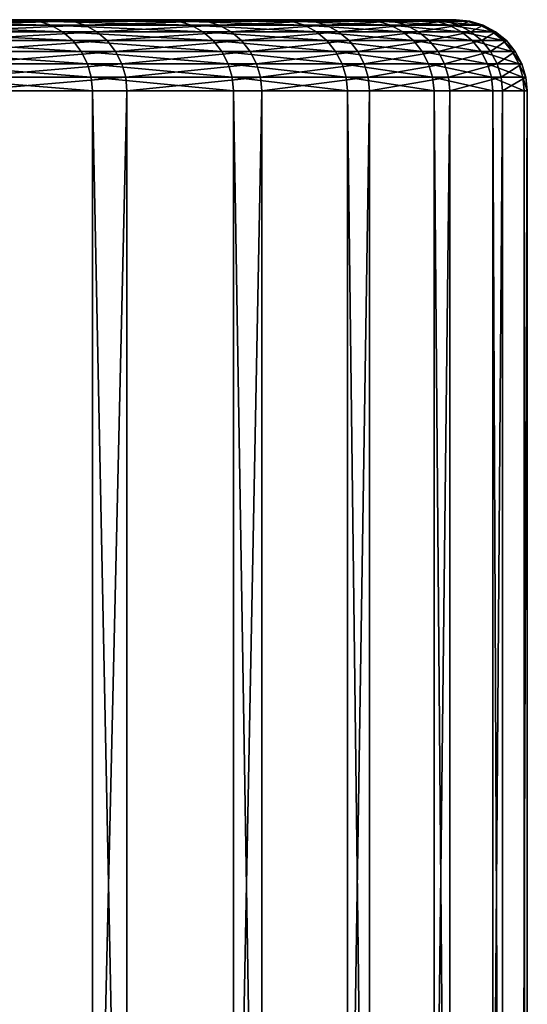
# Model space of a CAD drawing. Header units: metres. Extents: x -30 to 30, y -76 to 64.
# Tile 225 of 256: x 21.57 to 22.99, y -57.76 to -55. Entities that reach past the tile are written whole.
import ezdxf

# ---------------------------------------------------------------- set-up
doc = ezdxf.new("R2010")
doc.units = ezdxf.units.M
doc.layers.add('solid_508511', color=7, linetype='CONTINUOUS')

msp = doc.modelspace()

# ---------------------------------------------------------------- linework, layer by layer
at = {"layer": 'solid_508511'}
for points in [[(19.338652, -55, 8.18636), (21.202007, -55, 8.385393), (21.65967, -55, 7.120297)], [(19.805967, -55, 6.980232), (19.338652, -55, 8.18636), (21.65967, -55, 7.120297)], [(19.805967, -55, 6.980232), (21.65967, -55, 7.120297), (22.041897, -55, 5.830503)], [(20.198151, -55, 5.747576), (19.805967, -55, 6.980232), (22.041897, -55, 5.830503)], [(19.805969, -55, -6.980227), (21.95859, -55, -6.1368), (21.558439, -55, -7.421159)], [(19.805969, -55, -6.980227), (20.198153, -55, -5.74757), (21.95859, -55, -6.1368)], [(20.198151, -55, 5.747576), (22.041897, -55, 5.830503), (22.347401, -55, 4.520354)], [(20.51371, -55, 4.49307), (20.198151, -55, 5.747576), (22.347401, -55, 4.520354)], [(20.198153, -55, -5.74757), (22.282301, -55, -4.831045), (21.95859, -55, -6.1368)], [(20.198153, -55, -5.74757), (20.51371, -55, -4.493064), (22.282301, -55, -4.831045)], [(20.51371, -55, -4.493064), (22.528448, -55, -3.508414), (22.282301, -55, -4.831045)], [(20.51371, -55, -4.493064), (20.751415, -55, -3.221611), (22.528448, -55, -3.508414)], [(20.51371, -55, 4.49307), (22.347401, -55, 4.520354), (22.575109, -55, 3.194426)], [(20.751413, -55, 3.221617), (20.51371, -55, 4.49307), (22.575109, -55, 3.194426)], [(20.910395, -55, 1.937863), (20.751413, -55, 3.221617), (22.575109, -55, 3.194426)], [(20.751415, -55, -3.221611), (22.696152, -55, -2.173642), (22.528448, -55, -3.508414)], [(20.751415, -55, -3.221611), (20.910395, -55, -1.937857), (22.696152, -55, -2.173642)], [(20.910395, -55, -1.937857), (22.784838, -55, -0.831303), (22.696152, -55, -2.173642)], [(20.910395, -55, -1.937857), (20.990038, -55, -0.646736), (22.784838, -55, -0.831303)], [(20.910395, -55, 1.937863), (22.575109, -55, 3.194426), (22.724213, -55, 1.857465)], [(20.990038, -55, 0.646742), (20.910395, -55, 1.937863), (22.724213, -55, 1.857465)], [(20.990038, -55, -0.646736), (22.794203, -55, 0.514005), (22.784838, -55, -0.831303)], [(20.990038, -55, 0.646742), (22.724213, -55, 1.857465), (22.794203, -55, 0.514005)], [(20.990038, -55, -0.646736), (20.990038, -55, 0.646742), (22.794203, -55, 0.514005)], [(21.621429, -55.003834, 7.357488), (21.202007, -55, 8.385393), (21.15493, -55.003834, 8.607435)], [(21.15493, -55.003834, 8.607435), (21.189716, -55.015224, 8.62159), (21.656984, -55.015224, 7.369586)], [(21.621429, -55.003834, 7.357488), (21.15493, -55.003834, 8.607435), (21.656984, -55.015224, 7.369586)], [(21.621429, -55.003834, 7.357488), (21.65967, -55, 7.120297), (21.202007, -55, 8.385393)], [(21.267698, -55.00383, -8.324819), (21.558439, -55, -7.421159), (21.717508, -55.00383, -7.06877)], [(21.267698, -55.00383, -8.324819), (21.717508, -55.00383, -7.06877), (21.302673, -55.015213, -8.338509)], [(21.717508, -55.00383, -7.06877), (21.753223, -55.015213, -7.080395), (21.302673, -55.015213, -8.338509)], [(21.717508, -55.00383, -7.06877), (21.558439, -55, -7.421159), (21.95859, -55, -6.1368)], [(22.014149, -55.003834, 6.082434), (21.65967, -55, 7.120297), (21.621429, -55.003834, 7.357488)], [(21.621429, -55.003834, 7.357488), (21.656984, -55.015224, 7.369586), (22.05035, -55.015221, 6.092436)], [(22.014149, -55.003834, 6.082434), (21.621429, -55.003834, 7.357488), (22.05035, -55.015221, 6.092436)], [(22.014149, -55.003834, 6.082434), (22.041897, -55, 5.830503), (21.65967, -55, 7.120297)], [(21.717508, -55.00383, -7.06877), (21.95859, -55, -6.1368), (22.09321, -55.00383, -5.7886)], [(21.717508, -55.00383, -7.06877), (22.09321, -55.00383, -5.7886), (21.753223, -55.015213, -7.080395)], [(22.09321, -55.00383, -5.7886), (22.129541, -55.015213, -5.798119), (21.753223, -55.015213, -7.080395)], [(22.09321, -55.00383, -5.7886), (21.95859, -55, -6.1368), (22.282301, -55, -4.831045)], [(22.331747, -55.003834, 4.786624), (22.041897, -55, 5.830503), (22.014149, -55.003834, 6.082434)], [(22.014149, -55.003834, 6.082434), (22.05035, -55.015221, 6.092436), (22.368469, -55.015221, 4.794496)], [(22.331747, -55.003834, 4.786624), (22.014149, -55.003834, 6.082434), (22.368469, -55.015221, 4.794496)], [(22.331747, -55.003834, 4.786624), (22.347401, -55, 4.520354), (22.041897, -55, 5.830503)], [(22.09321, -55.00383, -5.7886), (22.282301, -55, -4.831045), (22.393518, -55.00383, -4.488676)], [(22.09321, -55.00383, -5.7886), (22.393518, -55.00383, -4.488676), (22.129541, -55.015213, -5.798119)], [(22.393518, -55.00383, -4.488676), (22.430346, -55.015217, -4.496058), (22.129541, -55.015213, -5.798119)], [(22.393518, -55.00383, -4.488676), (22.282301, -55, -4.831045), (22.528448, -55, -3.508414)], [(22.573137, -55.003834, 3.474481), (22.347401, -55, 4.520354), (22.331747, -55.003834, 4.786624)], [(22.331747, -55.003834, 4.786624), (22.368469, -55.015221, 4.794496), (22.610258, -55.015221, 3.480195)], [(22.573137, -55.003834, 3.474481), (22.331747, -55.003834, 4.786624), (22.610258, -55.015221, 3.480195)], [(22.573137, -55.003834, 3.474481), (22.575109, -55, 3.194426), (22.347401, -55, 4.520354)], [(22.393518, -55.00383, -4.488676), (22.528448, -55, -3.508414), (22.617413, -55.00383, -3.173435)], [(22.393518, -55.00383, -4.488676), (22.617413, -55.00383, -3.173435), (22.430346, -55.015217, -4.496058)], [(22.617413, -55.00383, -3.173435), (22.654606, -55.015217, -3.178653), (22.430346, -55.015217, -4.496058)], [(22.617413, -55.00383, -3.173435), (22.528448, -55, -3.508414), (22.696152, -55, -2.173642)], [(22.737499, -55.003834, 2.150481), (22.575109, -55, 3.194426), (22.573137, -55.003834, 3.474481)], [(22.573137, -55.003834, 3.474481), (22.610258, -55.015221, 3.480195), (22.774891, -55.015221, 2.154018)], [(22.737499, -55.003834, 2.150481), (22.573137, -55.003834, 3.474481), (22.774891, -55.015221, 2.154018)], [(22.737499, -55.003834, 2.150481), (22.724213, -55, 1.857465), (22.575109, -55, 3.194426)], [(22.617413, -55.00383, -3.173435), (22.696152, -55, -2.173642), (22.764124, -55.00383, -1.847364)], [(22.617413, -55.00383, -3.173435), (22.764124, -55.00383, -1.847364), (22.654606, -55.015217, -3.178653)], [(22.764124, -55.00383, -1.847364), (22.801559, -55.015217, -1.850402), (22.654606, -55.015217, -3.178653)], [(22.764124, -55.00383, -1.847364), (22.696152, -55, -2.173642), (22.784838, -55, -0.831303)], [(22.82427, -55.003834, 0.819144), (22.794203, -55, 0.514005), (22.724213, -55, 1.857465)], [(22.82427, -55.003834, 0.819144), (22.724213, -55, 1.857465), (22.737499, -55.003834, 2.150481)], [(22.737499, -55.003834, 2.150481), (22.774891, -55.015221, 2.154018), (22.861805, -55.015217, 0.820491)], [(22.82427, -55.003834, 0.819144), (22.737499, -55.003834, 2.150481), (22.861805, -55.015217, 0.820491)], [(22.764124, -55.00383, -1.847364), (22.784838, -55, -0.831303), (22.833157, -55.003834, -0.514989)], [(22.764124, -55.00383, -1.847364), (22.833157, -55.003834, -0.514989), (22.801559, -55.015217, -1.850402)], [(22.833157, -55.003834, -0.514989), (22.784838, -55, -0.831303), (22.794203, -55, 0.514005)], [(22.833157, -55.003834, -0.514989), (22.794203, -55, 0.514005), (22.82427, -55.003834, 0.819144)], [(22.833157, -55.003834, -0.514989), (22.870705, -55.015217, -0.515836), (22.801559, -55.015217, -1.850402)], [(22.82427, -55.003834, 0.819144), (22.861805, -55.015217, 0.820491), (22.870705, -55.015217, -0.515836)], [(22.833157, -55.003834, -0.514989), (22.82427, -55.003834, 0.819144), (22.870705, -55.015217, -0.515836)], [(21.189716, -55.015224, 8.62159), (21.221775, -55.03373, 8.634633), (21.689751, -55.033726, 7.380736)], [(21.656984, -55.015224, 7.369586), (21.189716, -55.015224, 8.62159), (21.689751, -55.033726, 7.380736)], [(21.689751, -55.033726, 7.380736), (21.221775, -55.03373, 8.634633), (21.718464, -55.058632, 7.390507)], [(21.221775, -55.03373, 8.634633), (21.249868, -55.058636, 8.646064), (21.718464, -55.058632, 7.390507)], [(21.302673, -55.015213, -8.338509), (21.753223, -55.015213, -7.080395), (21.334906, -55.03371, -8.351125)], [(21.753223, -55.015213, -7.080395), (21.786137, -55.03371, -7.091107), (21.334906, -55.03371, -8.351125)], [(21.334906, -55.03371, -8.351125), (21.786137, -55.03371, -7.091107), (21.363152, -55.058613, -8.362182)], [(21.786137, -55.03371, -7.091107), (21.814981, -55.058613, -7.100496), (21.363152, -55.058613, -8.362182)], [(22.05035, -55.015221, 6.092436), (21.656984, -55.015224, 7.369586), (22.08371, -55.033726, 6.101654)], [(21.656984, -55.015224, 7.369586), (21.689751, -55.033726, 7.380736), (22.08371, -55.033726, 6.101654)], [(21.689751, -55.033726, 7.380736), (21.718464, -55.058632, 7.390507), (22.112946, -55.058632, 6.109731)], [(22.08371, -55.033726, 6.101654), (21.689751, -55.033726, 7.380736), (22.112946, -55.058632, 6.109731)], [(21.753223, -55.015213, -7.080395), (22.129541, -55.015213, -5.798119), (21.786137, -55.03371, -7.091107)], [(22.129541, -55.015213, -5.798119), (22.163025, -55.033714, -5.806892), (21.786137, -55.03371, -7.091107)], [(21.786137, -55.03371, -7.091107), (22.163025, -55.033714, -5.806892), (21.814981, -55.058613, -7.100496)], [(22.163025, -55.033714, -5.806892), (22.192368, -55.058617, -5.81458), (21.814981, -55.058613, -7.100496)], [(22.05035, -55.015221, 6.092436), (22.08371, -55.033726, 6.101654), (22.402311, -55.033722, 4.801749)], [(22.368469, -55.015221, 4.794496), (22.05035, -55.015221, 6.092436), (22.402311, -55.033722, 4.801749)], [(22.402311, -55.033722, 4.801749), (22.08371, -55.033726, 6.101654), (22.431969, -55.058628, 4.808106)], [(22.08371, -55.033726, 6.101654), (22.112946, -55.058632, 6.109731), (22.431969, -55.058628, 4.808106)], [(22.129541, -55.015213, -5.798119), (22.430346, -55.015217, -4.496058), (22.163025, -55.033714, -5.806892)], [(22.430346, -55.015217, -4.496058), (22.464283, -55.033714, -4.50286), (22.163025, -55.033714, -5.806892)], [(22.163025, -55.033714, -5.806892), (22.464283, -55.033714, -4.50286), (22.192368, -55.058617, -5.81458)], [(22.464283, -55.033714, -4.50286), (22.494024, -55.058617, -4.508822), (22.192368, -55.058617, -5.81458)], [(22.368469, -55.015221, 4.794496), (22.402311, -55.033722, 4.801749), (22.644466, -55.033722, 3.48546)], [(22.610258, -55.015221, 3.480195), (22.368469, -55.015221, 4.794496), (22.644466, -55.033722, 3.48546)], [(22.402311, -55.033722, 4.801749), (22.431969, -55.058628, 4.808106), (22.674444, -55.058628, 3.490074)], [(22.644466, -55.033722, 3.48546), (22.402311, -55.033722, 4.801749), (22.674444, -55.058628, 3.490074)], [(22.430346, -55.015217, -4.496058), (22.654606, -55.015217, -3.178653), (22.464283, -55.033714, -4.50286)], [(22.654606, -55.015217, -3.178653), (22.688883, -55.033714, -3.183463), (22.464283, -55.033714, -4.50286)], [(22.464283, -55.033714, -4.50286), (22.688883, -55.033714, -3.183463), (22.494024, -55.058617, -4.508822)], [(22.688883, -55.033714, -3.183463), (22.718922, -55.05862, -3.187677), (22.494024, -55.058617, -4.508822)], [(22.610258, -55.015221, 3.480195), (22.644466, -55.033722, 3.48546), (22.809347, -55.033722, 2.157277)], [(22.774891, -55.015221, 2.154018), (22.610258, -55.015221, 3.480195), (22.809347, -55.033722, 2.157277)], [(22.644466, -55.033722, 3.48546), (22.674444, -55.058628, 3.490074), (22.839544, -55.058624, 2.160133)], [(22.809347, -55.033722, 2.157277), (22.644466, -55.033722, 3.48546), (22.839544, -55.058624, 2.160133)], [(22.654606, -55.015217, -3.178653), (22.801559, -55.015217, -1.850402), (22.688883, -55.033714, -3.183463)], [(22.801559, -55.015217, -1.850402), (22.836058, -55.033718, -1.853202), (22.688883, -55.033714, -3.183463)], [(22.688883, -55.033714, -3.183463), (22.836058, -55.033718, -1.853202), (22.718922, -55.05862, -3.187677)], [(22.836058, -55.033718, -1.853202), (22.866291, -55.05862, -1.855655), (22.718922, -55.05862, -3.187677)], [(22.861805, -55.015217, 0.820491), (22.774891, -55.015221, 2.154018), (22.896395, -55.033718, 0.821732)], [(22.774891, -55.015221, 2.154018), (22.809347, -55.033722, 2.157277), (22.896395, -55.033718, 0.821732)], [(22.801559, -55.015217, -1.850402), (22.870705, -55.015217, -0.515836), (22.836058, -55.033718, -1.853202)], [(22.896395, -55.033718, 0.821732), (22.809347, -55.033722, 2.157277), (22.926706, -55.058624, 0.82282)], [(22.809347, -55.033722, 2.157277), (22.839544, -55.058624, 2.160133), (22.926706, -55.058624, 0.82282)], [(22.870705, -55.015217, -0.515836), (22.905308, -55.033718, -0.516616), (22.836058, -55.033718, -1.853202)], [(22.836058, -55.033718, -1.853202), (22.905308, -55.033718, -0.516616), (22.866291, -55.05862, -1.855655)], [(22.861805, -55.015217, 0.820491), (22.896395, -55.033718, 0.821732), (22.905308, -55.033718, -0.516616)], [(22.870705, -55.015217, -0.515836), (22.861805, -55.015217, 0.820491), (22.905308, -55.033718, -0.516616)], [(22.905308, -55.033718, -0.516616), (22.935633, -55.058624, -0.5173), (22.866291, -55.05862, -1.855655)], [(22.896395, -55.033718, 0.821732), (22.926706, -55.058624, 0.82282), (22.935633, -55.058624, -0.5173)], [(22.905308, -55.033718, -0.516616), (22.896395, -55.033718, 0.821732), (22.935633, -55.058624, -0.5173)], [(21.718464, -55.058632, 7.390507), (21.249868, -55.058636, 8.646064), (21.74202, -55.088982, 7.398523)], [(21.249868, -55.058636, 8.646064), (21.272917, -55.088985, 8.655441), (21.74202, -55.088982, 7.398523)], [(21.363152, -55.058613, -8.362182), (21.814981, -55.058613, -7.100496), (21.386328, -55.088959, -8.371253)], [(21.814981, -55.058613, -7.100496), (21.838646, -55.088959, -7.108199), (21.386328, -55.088959, -8.371253)], [(21.718464, -55.058632, 7.390507), (21.74202, -55.088982, 7.398523), (22.13693, -55.088982, 6.116358)], [(22.112946, -55.058632, 6.109731), (21.718464, -55.058632, 7.390507), (22.13693, -55.088982, 6.116358)], [(21.814981, -55.058613, -7.100496), (22.192368, -55.058617, -5.81458), (21.838646, -55.088959, -7.108199)], [(22.192368, -55.058617, -5.81458), (22.216442, -55.088963, -5.820888), (21.838646, -55.088959, -7.108199)], [(22.431969, -55.058628, 4.808106), (22.112946, -55.058632, 6.109731), (22.456301, -55.088978, 4.813321)], [(22.112946, -55.058632, 6.109731), (22.13693, -55.088982, 6.116358), (22.456301, -55.088978, 4.813321)], [(22.192368, -55.058617, -5.81458), (22.494024, -55.058617, -4.508822), (22.216442, -55.088963, -5.820888)], [(22.494024, -55.058617, -4.508822), (22.518425, -55.088963, -4.513713), (22.216442, -55.088963, -5.820888)], [(22.431969, -55.058628, 4.808106), (22.456301, -55.088978, 4.813321), (22.699039, -55.088974, 3.49386)], [(22.674444, -55.058628, 3.490074), (22.431969, -55.058628, 4.808106), (22.699039, -55.088974, 3.49386)], [(22.494024, -55.058617, -4.508822), (22.718922, -55.05862, -3.187677), (22.518425, -55.088963, -4.513713)], [(22.718922, -55.05862, -3.187677), (22.743565, -55.088966, -3.191135), (22.518425, -55.088963, -4.513713)], [(22.839544, -55.058624, 2.160133), (22.674444, -55.058628, 3.490074), (22.864319, -55.088974, 2.162476)], [(22.674444, -55.058628, 3.490074), (22.699039, -55.088974, 3.49386), (22.864319, -55.088974, 2.162476)], [(22.718922, -55.05862, -3.187677), (22.866291, -55.05862, -1.855655), (22.743565, -55.088966, -3.191135)], [(22.866291, -55.05862, -1.855655), (22.891096, -55.088966, -1.857668), (22.743565, -55.088966, -3.191135)], [(22.839544, -55.058624, 2.160133), (22.864319, -55.088974, 2.162476), (22.951574, -55.08897, 0.823712)], [(22.926706, -55.058624, 0.82282), (22.839544, -55.058624, 2.160133), (22.951574, -55.08897, 0.823712)], [(22.866291, -55.05862, -1.855655), (22.935633, -55.058624, -0.5173), (22.891096, -55.088966, -1.857668)], [(22.935633, -55.058624, -0.5173), (22.96051, -55.08897, -0.517861), (22.891096, -55.088966, -1.857668)], [(22.926706, -55.058624, 0.82282), (22.951574, -55.08897, 0.823712), (22.96051, -55.08897, -0.517861)], [(22.935633, -55.058624, -0.5173), (22.926706, -55.058624, 0.82282), (22.96051, -55.08897, -0.517861)], [(21.74202, -55.088982, 7.398523), (21.272917, -55.088985, 8.655441), (21.759512, -55.123608, 7.404475)], [(21.272917, -55.088985, 8.655441), (21.290031, -55.123608, 8.662405), (21.759512, -55.123608, 7.404475)], [(21.386328, -55.088959, -8.371253), (21.838646, -55.088959, -7.108199), (21.403538, -55.123581, -8.37799)], [(21.838646, -55.088959, -7.108199), (21.85622, -55.123581, -7.113919), (21.403538, -55.123581, -8.37799)], [(21.74202, -55.088982, 7.398523), (21.759512, -55.123608, 7.404475), (22.154741, -55.123604, 6.121279)], [(22.13693, -55.088982, 6.116358), (21.74202, -55.088982, 7.398523), (22.154741, -55.123604, 6.121279)], [(21.838646, -55.088959, -7.108199), (22.216442, -55.088963, -5.820888), (21.85622, -55.123581, -7.113919)], [(22.216442, -55.088963, -5.820888), (22.23432, -55.123585, -5.825572), (21.85622, -55.123581, -7.113919)], [(22.456301, -55.088978, 4.813321), (22.13693, -55.088982, 6.116358), (22.474367, -55.1236, 4.817194)], [(22.13693, -55.088982, 6.116358), (22.154741, -55.123604, 6.121279), (22.474367, -55.1236, 4.817194)], [(22.216442, -55.088963, -5.820888), (22.518425, -55.088963, -4.513713), (22.23432, -55.123585, -5.825572)], [(22.518425, -55.088963, -4.513713), (22.536545, -55.123585, -4.517345), (22.23432, -55.123585, -5.825572)], [(22.699039, -55.088974, 3.49386), (22.456301, -55.088978, 4.813321), (22.717302, -55.1236, 3.496671)], [(22.456301, -55.088978, 4.813321), (22.474367, -55.1236, 4.817194), (22.717302, -55.1236, 3.496671)], [(22.518425, -55.088963, -4.513713), (22.743565, -55.088966, -3.191135), (22.536545, -55.123585, -4.517345)], [(22.743565, -55.088966, -3.191135), (22.761866, -55.123589, -3.193703), (22.536545, -55.123585, -4.517345)], [(22.699039, -55.088974, 3.49386), (22.717302, -55.1236, 3.496671), (22.882715, -55.123596, 2.164216)], [(22.864319, -55.088974, 2.162476), (22.699039, -55.088974, 3.49386), (22.882715, -55.123596, 2.164216)], [(22.743565, -55.088966, -3.191135), (22.891096, -55.088966, -1.857668), (22.761866, -55.123589, -3.193703)], [(22.891096, -55.088966, -1.857668), (22.909515, -55.123592, -1.859163), (22.761866, -55.123589, -3.193703)], [(22.951574, -55.08897, 0.823712), (22.864319, -55.088974, 2.162476), (22.970041, -55.123596, 0.824375)], [(22.864319, -55.088974, 2.162476), (22.882715, -55.123596, 2.164216), (22.970041, -55.123596, 0.824375)], [(22.891096, -55.088966, -1.857668), (22.96051, -55.08897, -0.517861), (22.909515, -55.123592, -1.859163)], [(22.96051, -55.08897, -0.517861), (22.978985, -55.123592, -0.518278), (22.909515, -55.123592, -1.859163)], [(22.951574, -55.08897, 0.823712), (22.970041, -55.123596, 0.824375), (22.978985, -55.123592, -0.518278)], [(22.96051, -55.08897, -0.517861), (22.951574, -55.08897, 0.823712), (22.978985, -55.123592, -0.518278)], [(21.290031, -55.123608, 8.662405), (21.300552, -55.161175, 8.666686), (21.770267, -55.161171, 7.408135)], [(21.759512, -55.123608, 7.404475), (21.290031, -55.123608, 8.662405), (21.770267, -55.161171, 7.408135)], [(21.403538, -55.123581, -8.37799), (21.85622, -55.123581, -7.113919), (21.414122, -55.161144, -8.382133)], [(21.85622, -55.123581, -7.113919), (21.867027, -55.161148, -7.117436), (21.414122, -55.161144, -8.382133)], [(22.154741, -55.123604, 6.121279), (21.759512, -55.123608, 7.404475), (22.165691, -55.161171, 6.124304)], [(21.759512, -55.123608, 7.404475), (21.770267, -55.161171, 7.408135), (22.165691, -55.161171, 6.124304)], [(21.85622, -55.123581, -7.113919), (22.23432, -55.123585, -5.825572), (21.867027, -55.161148, -7.117436)], [(22.23432, -55.123585, -5.825572), (22.245312, -55.161148, -5.828452), (21.867027, -55.161148, -7.117436)], [(22.474367, -55.1236, 4.817194), (22.154741, -55.123604, 6.121279), (22.485476, -55.161167, 4.819575)], [(22.154741, -55.123604, 6.121279), (22.165691, -55.161171, 6.124304), (22.485476, -55.161167, 4.819575)], [(22.23432, -55.123585, -5.825572), (22.536545, -55.123585, -4.517345), (22.245312, -55.161148, -5.828452)], [(22.536545, -55.123585, -4.517345), (22.547688, -55.161152, -4.519578), (22.245312, -55.161148, -5.828452)], [(22.474367, -55.1236, 4.817194), (22.485476, -55.161167, 4.819575), (22.728531, -55.161163, 3.498399)], [(22.717302, -55.1236, 3.496671), (22.474367, -55.1236, 4.817194), (22.728531, -55.161163, 3.498399)], [(22.536545, -55.123585, -4.517345), (22.761866, -55.123589, -3.193703), (22.547688, -55.161152, -4.519578)], [(22.761866, -55.123589, -3.193703), (22.773119, -55.161152, -3.195282), (22.547688, -55.161152, -4.519578)], [(22.882715, -55.123596, 2.164216), (22.717302, -55.1236, 3.496671), (22.894026, -55.161163, 2.165285)], [(22.717302, -55.1236, 3.496671), (22.728531, -55.161163, 3.498399), (22.894026, -55.161163, 2.165285)], [(22.761866, -55.123589, -3.193703), (22.909515, -55.123592, -1.859163), (22.773119, -55.161152, -3.195282)], [(22.909515, -55.123592, -1.859163), (22.920841, -55.161156, -1.860082), (22.773119, -55.161152, -3.195282)], [(22.882715, -55.123596, 2.164216), (22.894026, -55.161163, 2.165285), (22.981398, -55.16116, 0.824783)], [(22.970041, -55.123596, 0.824375), (22.882715, -55.123596, 2.164216), (22.981398, -55.16116, 0.824783)], [(22.909515, -55.123592, -1.859163), (22.978985, -55.123592, -0.518278), (22.920841, -55.161156, -1.860082)], [(22.978985, -55.123592, -0.518278), (22.990345, -55.16116, -0.518534), (22.920841, -55.161156, -1.860082)], [(22.978985, -55.123592, -0.518278), (22.970041, -55.123596, 0.824375), (22.990345, -55.16116, -0.518534)], [(22.970041, -55.123596, 0.824375), (22.981398, -55.16116, 0.824783), (22.990345, -55.16116, -0.518534)], [(21.770267, -55.161171, 7.408135), (21.300552, -55.161175, 8.666686), (21.773863, -55.200001, 7.409379)], [(21.300552, -55.161175, 8.666686), (21.30407, -55.200001, 8.668138), (21.773863, -55.200001, 7.409379)], [(21.414122, -55.161144, -8.382133), (21.867027, -55.161148, -7.117436), (21.417673, -55.200001, -8.383511)], [(21.867027, -55.161148, -7.117436), (21.870653, -55.200001, -7.118603), (21.417673, -55.200001, -8.383511)], [(21.770267, -55.161171, 7.408135), (21.773863, -55.200001, 7.409379), (22.169353, -55.200001, 6.125336)], [(22.165691, -55.161171, 6.124304), (21.770267, -55.161171, 7.408135), (22.169353, -55.200001, 6.125336)], [(21.867027, -55.161148, -7.117436), (22.245312, -55.161148, -5.828452), (21.870653, -55.200001, -7.118603)], [(22.245312, -55.161148, -5.828452), (22.249001, -55.200001, -5.829405), (21.870653, -55.200001, -7.118603)], [(22.485476, -55.161167, 4.819575), (22.165691, -55.161171, 6.124304), (22.489193, -55.200001, 4.82039)], [(22.165691, -55.161171, 6.124304), (22.169353, -55.200001, 6.125336), (22.489193, -55.200001, 4.82039)], [(22.245312, -55.161148, -5.828452), (22.547688, -55.161152, -4.519578), (22.249001, -55.200001, -5.829405)], [(22.547688, -55.161152, -4.519578), (22.551424, -55.200001, -4.520313), (22.249001, -55.200001, -5.829405)], [(22.728531, -55.161163, 3.498399), (22.485476, -55.161167, 4.819575), (22.73229, -55.200001, 3.498996)], [(22.485476, -55.161167, 4.819575), (22.489193, -55.200001, 4.82039), (22.73229, -55.200001, 3.498996)], [(22.547688, -55.161152, -4.519578), (22.773119, -55.161152, -3.195282), (22.551424, -55.200001, -4.520313)], [(22.773119, -55.161152, -3.195282), (22.776894, -55.200001, -3.195797), (22.551424, -55.200001, -4.520313)], [(22.728531, -55.161163, 3.498399), (22.73229, -55.200001, 3.498996), (22.897814, -55.200001, 2.165661)], [(22.894026, -55.161163, 2.165285), (22.728531, -55.161163, 3.498399), (22.897814, -55.200001, 2.165661)], [(22.773119, -55.161152, -3.195282), (22.920841, -55.161156, -1.860082), (22.776894, -55.200001, -3.195797)], [(22.920841, -55.161156, -1.860082), (22.924637, -55.200001, -1.860375), (22.776894, -55.200001, -3.195797)], [(22.981398, -55.16116, 0.824783), (22.894026, -55.161163, 2.165285), (22.985201, -55.200001, 0.824936)], [(22.894026, -55.161163, 2.165285), (22.897814, -55.200001, 2.165661), (22.985201, -55.200001, 0.824936)], [(22.920841, -55.161156, -1.860082), (22.990345, -55.16116, -0.518534), (22.924637, -55.200001, -1.860375)], [(22.990345, -55.16116, -0.518534), (22.994152, -55.200001, -0.518605), (22.924637, -55.200001, -1.860375)], [(22.981398, -55.16116, 0.824783), (22.985201, -55.200001, 0.824936), (22.994152, -55.200001, -0.518605)], [(22.990345, -55.16116, -0.518534), (22.981398, -55.16116, 0.824783), (22.994152, -55.200001, -0.518605)], [(21.30407, -55.200001, 8.668138), (21.304077, -74.800003, 8.668121), (21.773869, -74.800003, 7.409362)], [(21.773863, -55.200001, 7.409379), (21.30407, -55.200001, 8.668138), (21.773869, -74.800003, 7.409362)], [(21.870653, -55.200001, -7.118603), (21.870649, -74.800003, -7.118614), (21.417669, -74.800003, -8.38352)], [(21.417673, -55.200001, -8.383511), (21.870653, -55.200001, -7.118603), (21.417669, -74.800003, -8.38352)], [(21.773863, -55.200001, 7.409379), (21.773869, -74.800003, 7.409362), (22.169359, -74.800003, 6.125319)], [(22.169353, -55.200001, 6.125336), (21.773863, -55.200001, 7.409379), (22.169359, -74.800003, 6.125319)], [(22.249001, -55.200001, -5.829405), (22.248999, -74.800003, -5.829416), (21.870649, -74.800003, -7.118614)], [(21.870653, -55.200001, -7.118603), (22.249001, -55.200001, -5.829405), (21.870649, -74.800003, -7.118614)], [(22.169353, -55.200001, 6.125336), (22.169359, -74.800003, 6.125319), (22.489197, -74.800003, 4.820374)], [(22.489193, -55.200001, 4.82039), (22.169353, -55.200001, 6.125336), (22.489197, -74.800003, 4.820374)], [(22.551424, -55.200001, -4.520313), (22.551422, -74.800003, -4.520326), (22.248999, -74.800003, -5.829416)], [(22.249001, -55.200001, -5.829405), (22.551424, -55.200001, -4.520313), (22.248999, -74.800003, -5.829416)], [(22.489193, -55.200001, 4.82039), (22.489197, -74.800003, 4.820374), (22.732292, -74.800003, 3.49898)], [(22.73229, -55.200001, 3.498996), (22.489193, -55.200001, 4.82039), (22.732292, -74.800003, 3.49898)], [(22.776894, -55.200001, -3.195797), (22.776892, -74.800003, -3.19581), (22.551422, -74.800003, -4.520326)], [(22.551424, -55.200001, -4.520313), (22.776894, -55.200001, -3.195797), (22.551422, -74.800003, -4.520326)], [(22.73229, -55.200001, 3.498996), (22.732292, -74.800003, 3.49898), (22.897816, -74.800003, 2.165645)], [(22.897814, -55.200001, 2.165661), (22.73229, -55.200001, 3.498996), (22.897816, -74.800003, 2.165645)], [(22.924637, -55.200001, -1.860375), (22.924637, -74.800003, -1.860389), (22.776892, -74.800003, -3.19581)], [(22.776894, -55.200001, -3.195797), (22.924637, -55.200001, -1.860375), (22.776892, -74.800003, -3.19581)], [(22.897814, -55.200001, 2.165661), (22.897816, -74.800003, 2.165645), (22.985203, -74.800003, 0.824921)], [(22.985201, -55.200001, 0.824936), (22.897814, -55.200001, 2.165661), (22.985203, -74.800003, 0.824921)], [(22.994152, -55.200001, -0.518605), (22.994152, -74.800003, -0.518619), (22.924637, -74.800003, -1.860389)], [(22.924637, -55.200001, -1.860375), (22.994152, -55.200001, -0.518605), (22.924637, -74.800003, -1.860389)], [(22.985201, -55.200001, 0.824936), (22.985203, -74.800003, 0.824921), (22.994152, -74.800003, -0.518619)], [(22.994152, -55.200001, -0.518605), (22.985201, -55.200001, 0.824936), (22.994152, -74.800003, -0.518619)]]:
    msp.add_3dface(points, dxfattribs=at)

doc.saveas('drawing.dxf')
